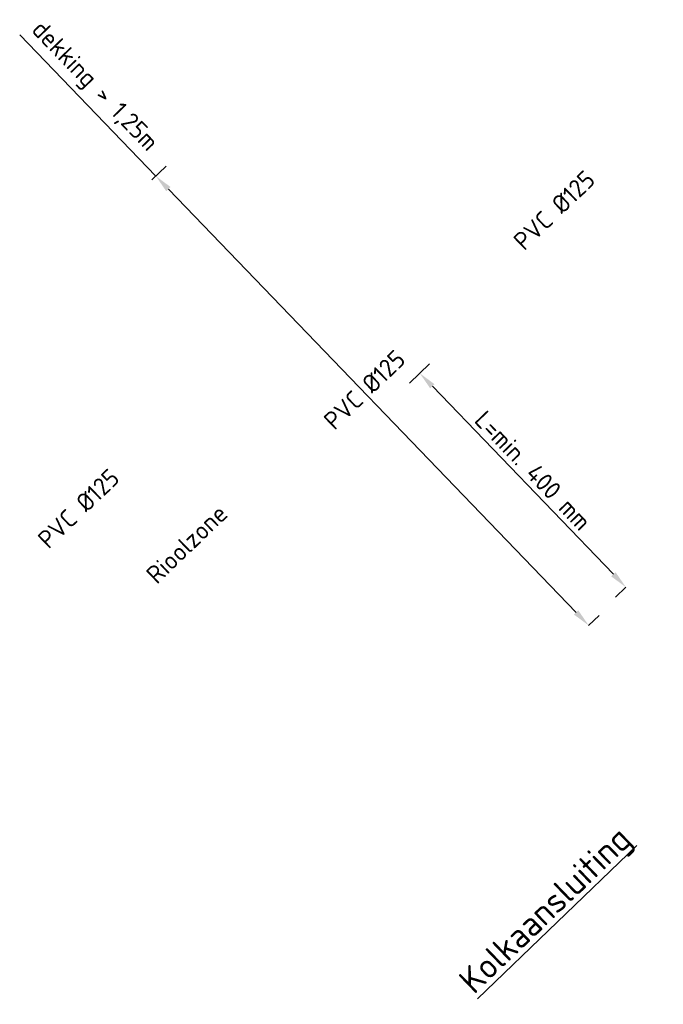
# Model space of a CAD drawing. Header units: metres. Extents: x 92403 to 95147, y 464428 to 465602.
# Tile 135 of 256: x 92608.78 to 92610.57, y 464990.05 to 464992.79. Entities that reach past the tile are written whole.
import ezdxf

# ---------------------------------------------------------------- set-up
doc = ezdxf.new("R2010")
doc.units = ezdxf.units.M
doc.layers.get('Defpoints').update_dxf_attribs({"linetype": 'CONTINUOUS'})
for name, color, linetype, lineweight in [('X-XX-AL-M', 7, 'CONTINUOUS', 18), ('X-XX-AL-TEKENBLAD_TITELBLOK-T18', 10, 'CONTINUOUS', 18), ('X-XX-AL-TEKENBLAD_TITELBLOK-T35', 50, 'CONTINUOUS', 35)]:
    doc.layers.add(name, color=color, linetype=linetype, lineweight=lineweight)
doc.styles.add('NLCS-ISO-ANNOTATIEF-T25', font='NLCS-ISO.ttf', dxfattribs={"height": 2.5})
doc.styles.add('NLCS-ISO-M50-T35', font='NLCS-ISO.ttf', dxfattribs={"height": 0.175})
doc.dimstyles.new('NLCS-ANNOTATIEF-T25-PIJL_L2_H1', dxfattribs={"dimtxt": 2.5, "dimasz": 2.5, "dimexe": 2, "dimexo": 2, "dimgap": 0.7, "dimtad": 1, "dimzin": 0, "dimdsep": 46, "dimtxsty": 'NLCS-ISO-ANNOTATIEF-T25', "dimcen": 2.5, "dimdle": 2, "dimclrd": 256, "dimclre": 256, "dimclrt": 256, "dimadec": 1, "dimazin": 0, "dimtfac": 1, "dimtdec": 3, "dimtofl": 0, "dimtmove": 0, "dimatfit": 3, "dimfxl": 2, "dimfxlon": 1, "dimtfillclr": 256, "dimtolj": 1, "dimtzin": 0, "dimlwd": -1, "dimlwe": -1, "dimarcsym": 0})

# ---------------------------------------------------------------- blocks, each defined once
blk = doc.blocks.new('*D318')
at = {"layer": 'Defpoints', "color": 0, "transparency": 16777216}
for p in [(92609.1175, 464992.3151), (92610.3592, 464991.105), (92610.3592, 464991.105)]:
    blk.add_point(p, dxfattribs=at)
at = {"layer": 'X-XX-AL-M', "transparency": 16777216}
for p, q in [((92609.1573, 464992.3534), (92608.779, 464992.7464)), ((92609.1464, 464992.3428), (92609.1862, 464992.3812)), ((92610.3245, 464991.141), (92609.192, 464992.3174)), ((92610.3592, 464991.105), (92610.388, 464991.1327))]:
    blk.add_line(p, q, dxfattribs=at)
for points in [[(92609.198, 464992.3232), (92609.186, 464992.3116), (92609.1573, 464992.3534)], [(92610.3305, 464991.1468), (92610.3185, 464991.1352), (92610.3592, 464991.105)]]:
    blk.add_solid(points, dxfattribs=at)
at = {"layer": 'X-XX-AL-M', "transparency": 16777216, "insert": (92608.9843, 464992.6002), "char_height": 0.05, "attachment_point": 5, "rotation": 313.9107, "style": 'NLCS-ISO-ANNOTATIEF-T25'}
blk.add_mtext('\\A1;dekking > 1,25m', dxfattribs=at)
blk = doc.blocks.new('*D317')
at = {"layer": 'Defpoints', "color": 0, "transparency": 16777216}
for p in [(92609.9463, 464991.8593), (92609.8904, 464991.8055), (92610.4757, 464991.2236)]:
    blk.add_point(p, dxfattribs=at)
at = {"layer": 'X-XX-AL-M', "transparency": 16777216}
for p, q in [((92609.9175, 464991.8316), (92609.8616, 464991.7778)), ((92610.428, 464991.2471), (92609.9251, 464991.7695)), ((92610.4627, 464991.2111), (92610.4339, 464991.1833))]:
    blk.add_line(p, q, dxfattribs=at)
for points in [[(92609.9311, 464991.7753), (92609.9191, 464991.7637), (92609.8904, 464991.8055)], [(92610.434, 464991.2529), (92610.422, 464991.2413), (92610.4627, 464991.2111)]]:
    blk.add_solid(points, dxfattribs=at)
at = {"layer": 'X-XX-AL-M', "transparency": 16777216, "insert": (92610.2047, 464991.5354), "char_height": 0.05, "attachment_point": 5, "rotation": 313.9107, "style": 'NLCS-ISO-ANNOTATIEF-T25'}
blk.add_mtext('\\A1;L=min. 400 mm', dxfattribs=at)

msp = doc.modelspace()

# ---------------------------------------------------------------- texts
at = {"layer": 'X-XX-AL-TEKENBLAD_TITELBLOK-T18', "color": 0, "char_height": 0.05, "width": 0.55790848, "attachment_point": 1, "rotation": 43.910737, "style": 'NLCS-ISO-ANNOTATIEF-T25'}
for s, insert in [('PVC %%C125', (92610.145626, 464992.179921)), ('PVC %%C125', (92609.618736, 464991.6809)), ('PVC %%C125', (92608.824481, 464991.350986)), ('Rioolzone', (92609.125602, 464991.253155))]:
    msp.add_mtext(s, dxfattribs=dict(at, insert=insert))
at = {"layer": 'X-XX-AL-TEKENBLAD_TITELBLOK-T35', "insert": (92610.055622, 464990.062265), "char_height": 0.07, "attachment_point": 7, "rotation": 43.910737, "line_spacing_factor": 0.8, "style": 'NLCS-ISO-M50-T35'}
msp.add_mtext('{\\LKolkaansluiting}', dxfattribs=at)

# ---------------------------------------------------------------- dimensions: what is measured, and where the dimension line sits
at = {"layer": 'X-XX-AL-M'}
dim = msp.add_linear_dim(base=(92610.359203, 464991.104989), p1=(92609.117534, 464992.315104), p2=(92610.359203, 464991.104989), angle=133.910737, text='dekking > 1,25m', dimstyle='NLCS-ANNOTATIEF-T25-PIJL_L2_H1', dxfattribs=at)
dim.commit()
dim.dimension.update_dxf_attribs({"geometry": '*D318', "text_midpoint": (92608.950848, 464992.567937), "dimtype": 160})
dim = msp.add_linear_dim(base=(92609.890432, 464991.805525), p1=(92610.475697, 464991.223554), p2=(92609.946322, 464991.859329), angle=133.910737, text='L=min. 400 mm', dimstyle='NLCS-ANNOTATIEF-T25-PIJL_L2_H1', override={"dimdec": 3}, dxfattribs=at)
dim.commit()
dim.dimension.update_dxf_attribs({"geometry": '*D317', "text_midpoint": (92610.204684, 464991.535352)})

doc.saveas('drawing.dxf')
